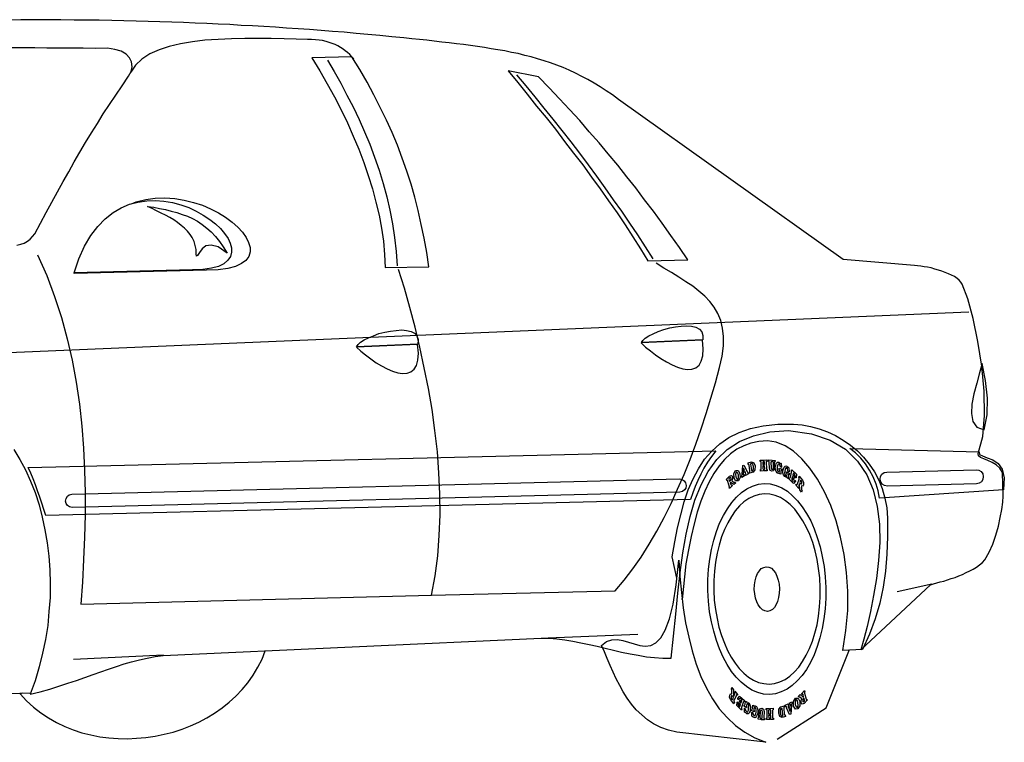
# Model space of a CAD drawing. Extents: x 149 to 250, y -977 to -912.
# Tile 110 of 156: x 243.908 to 245.161, y -963.539 to -962.62. Entities that reach past the tile are written whole.
import ezdxf

# ---------------------------------------------------------------- set-up
doc = ezdxf.new("R2010")
doc.units = 0
doc.header["$MEASUREMENT"] = 0
doc.layers.get('0').update_dxf_attribs({"linetype": 'CONTINUOUS'})
doc.layers.add('7', color=7, linetype='CONTINUOUS')

msp = doc.modelspace()

# ---------------------------------------------------------------- linework, layer by layer
msp.add_lwpolyline([(244.87192, -963.53565), (244.93406, -963.49551), (244.96376, -963.42112)])
at = {"layer": '7', "linetype": 'Continuous'}
for points in [[(243.90053, -963.16678), (243.90831, -963.1794), (243.91541, -963.19275), (243.92182, -963.20718), (243.92752, -963.22162), (243.93253, -963.23715), (243.9365, -963.2527), (243.9401, -963.26898), (243.94301, -963.28565), (243.94487, -963.30267), (243.94637, -963.32005), (243.94681, -963.33748), (243.94653, -963.35492), (243.94521, -963.37275), (243.94353, -963.39058), (243.94077, -963.40845), (243.93694, -963.42598), (243.93276, -963.44352), (243.9275, -963.46109), (243.92117, -963.47834), (243.93391, -963.47517), (243.94627, -963.47165), (243.95793, -963.46815), (243.96922, -963.46431), (243.98017, -963.46083), (243.99074, -963.45701), (244.00132, -963.45318), (244.0112, -963.44974), (244.02107, -963.44629), (244.03095, -963.44283), (244.04083, -963.43974), (244.05037, -963.437), (244.06027, -963.43426), (244.07018, -963.43223), (244.0801, -963.43021), (244.09039, -963.42888), (244.57165, -963.40679), (244.58161, -963.4069), (244.59161, -963.40772), (244.60159, -963.40889), (244.61196, -963.41076), (244.62198, -963.41265), (244.63236, -963.41487), (244.64272, -963.4171), (244.65311, -963.4197), (244.66349, -963.42228), (244.67387, -963.42451), (244.6846, -963.42673), (244.69497, -963.4286), (244.70534, -963.43048), (244.71569, -963.43164), (244.72638, -963.43243), (244.7367, -963.43253), (244.73991, -963.40433), (244.74277, -963.3765), (244.7453, -963.34976), (244.74854, -963.32334), (244.75184, -963.29835), (244.75585, -963.27442), (244.76099, -963.25187), (244.76721, -963.23108), (244.77492, -963.21166), (244.7841, -963.19471), (244.7951, -963.17949), (244.80831, -963.16671), (244.82371, -963.15671), (244.84166, -963.14913), (244.86254, -963.14433), (244.88634, -963.14267), (244.91525, -963.14658), (244.93931, -963.15486), (244.95882, -963.16647), (244.97414, -963.18138), (244.98596, -963.19888), (244.99393, -963.21824), (244.99909, -963.23947), (245.00179, -963.26182), (245.00237, -963.28492), (245.00081, -963.30809), (244.9982, -963.33093), (244.99447, -963.35273), (244.99035, -963.37313), (244.98621, -963.39208), (244.98199, -963.40821), (244.97841, -963.42181), (245.06671, -963.33881), (245.0706, -963.33765), (245.07484, -963.33648), (245.07908, -963.33531), (245.08368, -963.33413), (245.08862, -963.33257), (245.0932, -963.33103), (245.09815, -963.32949), (245.10308, -963.32759), (245.10766, -963.32568), (245.11223, -963.32344), (245.11679, -963.32119), (245.12137, -963.31893), (245.12558, -963.31634), (245.12941, -963.3134), (245.13289, -963.31047), (245.13602, -963.30718), (245.14147, -963.29744), (245.14618, -963.287), (245.15017, -963.27586), (245.15344, -963.26441), (245.15565, -963.25331), (245.15754, -963.24296), (245.15872, -963.23367), (245.15924, -963.22618), (245.15848, -963.19595), (245.15513, -963.19035), (245.15041, -963.1862), (245.14534, -963.18312), (245.13995, -963.18076), (245.13491, -963.17876), (245.13061, -963.17709), (245.12806, -963.17466), (245.12762, -963.17183), (245.1335, -963.15032), (245.13566, -963.12323), (245.13524, -963.09264), (245.1323, -963.06068), (245.12724, -963.02913), (245.12117, -963.00011), (245.11449, -962.97502), (245.10725, -962.95634), (245.10541, -962.95389), (245.10322, -962.9511), (245.10067, -962.94902), (245.0974, -962.94661), (245.09379, -962.94458), (245.08983, -962.9429), (245.08552, -962.94123), (245.08122, -962.93956), (245.07691, -962.93824), (245.07224, -962.93694), (245.06759, -962.93563), (245.06294, -962.93468), (245.05866, -962.93407), (245.05437, -962.93347), (245.05043, -962.93285), (245.04652, -962.9326), (244.95594, -962.92491), (244.66969, -962.7211), (244.66206, -962.71524), (244.6541, -962.71011), (244.64649, -962.70496), (244.63891, -962.70017), (244.63097, -962.69575), (244.62304, -962.69168), (244.61511, -962.68761), (244.60718, -962.68388), (244.59927, -962.68053), (244.59137, -962.67753), (244.58346, -962.67452), (244.5752, -962.67189), (244.56696, -962.66924), (244.55871, -962.66697), (244.55048, -962.66503), (244.54225, -962.66275), (244.53366, -962.66119), (244.52507, -962.65927), (244.51649, -962.65771), (244.50792, -962.6565), (244.49934, -962.65494), (244.49041, -962.65373), (244.48149, -962.65254), (244.47257, -962.65134), (244.46363, -962.65014), (244.45436, -962.64895), (244.44508, -962.64812), (244.43544, -962.64694), (244.42615, -962.64574), (244.41653, -962.64492), (244.40689, -962.64374), (244.3969, -962.64257), (244.38156, -962.64118), (244.36622, -962.63979), (244.35089, -962.6384), (244.33591, -962.63699), (244.32092, -962.63559), (244.30595, -962.63454), (244.29133, -962.63348), (244.27672, -962.63207), (244.2621, -962.63102), (244.24749, -962.63031), (244.23323, -962.62926), (244.21862, -962.6282), (244.20401, -962.6275), (244.18976, -962.6268), (244.17514, -962.62574), (244.16053, -962.62504), (244.14592, -962.62433), (244.13132, -962.624), (244.11636, -962.6233), (244.1014, -962.62261), (244.08645, -962.62227), (244.07148, -962.62195), (244.05617, -962.62125), (244.04051, -962.62095), (244.02519, -962.62062), (244.00918, -962.62031), (243.99316, -962.62035), (243.97714, -962.62005), (243.9604, -962.61976), (243.94368, -962.61982), (243.92695, -962.61954), (243.90952, -962.61961), (243.89566, -962.62032)], [(244.33317, -962.66944), (244.33061, -962.66666), (244.32805, -962.66387), (244.32513, -962.66145), (244.32223, -962.65905), (244.31933, -962.65698), (244.31607, -962.65493), (244.31283, -962.65287), (244.30921, -962.65118), (244.30562, -962.64986), (244.30168, -962.64853), (244.29773, -962.6472), (244.29343, -962.64624), (244.2888, -962.64565), (244.28416, -962.64505), (244.27917, -962.64482), (244.27418, -962.6446), (244.25958, -962.64425), (244.24428, -962.64392), (244.2279, -962.64362), (244.21117, -962.64333), (244.19443, -962.6434), (244.17737, -962.64383), (244.16031, -962.64461), (244.14362, -962.64574), (244.12764, -962.64758), (244.11241, -962.65009), (244.09826, -962.65365), (244.0852, -962.65789), (244.0736, -962.66316), (244.06344, -962.66983), (244.05544, -962.6775), (244.04927, -962.68655)], [(243.90428, -962.90657), (243.90924, -962.90537), (243.91347, -962.90384), (243.91768, -962.9016), (243.92118, -962.89901), (243.9243, -962.89574), (243.92705, -962.89212), (243.93453, -962.8784), (243.94168, -962.86506), (243.9488, -962.85171), (243.95596, -962.83872), (243.96311, -962.82572), (243.97025, -962.81309), (243.97741, -962.80046), (243.98457, -962.78818), (243.99174, -962.7759), (243.99926, -962.76361), (244.00678, -962.75167), (244.0143, -962.73939), (244.0222, -962.72745), (244.03007, -962.7155), (244.03832, -962.70356), (244.04656, -962.6916), (244.04996, -962.68547), (244.05122, -962.67939), (244.05037, -962.67336), (244.04774, -962.66809), (244.04336, -962.66358), (244.03685, -962.65982), (244.02896, -962.65752), (244.01968, -962.65598), (244.00403, -962.65602), (243.98871, -962.6557), (243.97305, -962.65574), (243.95775, -962.65576), (243.94246, -962.6558), (243.92714, -962.65547), (243.91184, -962.6555), (243.89689, -962.65551)], [(244.27976, -962.66829), (244.28978, -962.68476), (244.29909, -962.70126), (244.30841, -962.71775), (244.31701, -962.73426), (244.3249, -962.75078), (244.33244, -962.76767), (244.33926, -962.78422), (244.34573, -962.80115), (244.3515, -962.81809), (244.3569, -962.83467), (244.36125, -962.85165), (244.36522, -962.86827), (244.36814, -962.88492), (244.37068, -962.90157), (244.37217, -962.91827), (244.37295, -962.93497), (244.42845, -962.93429), (244.42584, -962.91584), (244.42255, -962.89779), (244.41889, -962.88008), (244.41489, -962.8624), (244.41055, -962.84542), (244.40587, -962.82882), (244.40046, -962.81222), (244.39471, -962.79564), (244.3886, -962.77942), (244.38179, -962.76322), (244.37463, -962.7474), (244.36674, -962.73122), (244.35851, -962.71506), (244.34993, -962.69927), (244.34062, -962.68277), (244.33061, -962.66666), (244.27976, -962.66829)], [(244.29941, -962.67101), (244.30795, -962.68538), (244.31651, -962.70046), (244.32436, -962.71557), (244.33222, -962.73066), (244.33974, -962.7465), (244.34653, -962.76233), (244.35335, -962.77818), (244.35944, -962.7944), (244.3652, -962.81098), (244.37026, -962.82793), (244.37496, -962.84489), (244.37895, -962.86222), (244.38223, -962.87958), (244.3848, -962.89696), (244.38702, -962.91469), (244.38819, -962.93281)], [(244.52962, -962.68477), (244.54174, -962.69941), (244.55385, -962.71441), (244.56563, -962.72942), (244.57774, -962.74406), (244.5895, -962.75907), (244.60127, -962.77443), (244.61269, -962.78944), (244.62445, -962.80445), (244.63551, -962.81983), (244.64657, -962.83485), (244.65728, -962.85024), (244.66799, -962.86563), (244.67832, -962.88066), (244.68832, -962.89607), (244.69796, -962.91113), (244.70724, -962.92655), (244.7581, -962.92527), (244.74738, -962.90954), (244.73631, -962.89414), (244.72561, -962.87876), (244.71454, -962.86338), (244.70315, -962.84872), (244.69209, -962.83371), (244.68034, -962.81941), (244.66893, -962.80476), (244.65684, -962.79047), (244.64509, -962.77617), (244.63264, -962.76226), (244.62053, -962.74797), (244.60773, -962.73405), (244.59493, -962.72014), (244.58177, -962.70624), (244.56825, -962.69234), (244.52962, -962.68477)], [(244.54007, -962.68985), (244.55181, -962.70379), (244.56356, -962.71772), (244.57494, -962.73203), (244.58634, -962.74634), (244.59773, -962.76064), (244.60911, -962.77493), (244.62017, -962.78961), (244.63121, -962.80428), (244.6419, -962.81895), (244.65259, -962.83362), (244.66329, -962.84866), (244.67362, -962.86334), (244.68397, -962.87839), (244.69395, -962.89343), (244.70395, -962.90884), (244.71357, -962.9239)], [(244.05028, -962.85378), (244.05592, -962.85151), (244.06829, -962.84834), (244.08035, -962.84662), (244.09279, -962.84631), (244.10527, -962.84706), (244.11706, -962.84925), (244.12888, -962.85215), (244.14036, -962.85578), (244.1508, -962.8605), (244.16089, -962.86559), (244.16993, -962.87104), (244.17827, -962.87725), (244.18554, -962.88346), (244.1914, -962.89008), (244.19619, -962.89672), (244.19919, -962.90305), (244.20113, -962.90941), (244.20128, -962.9151), (244.19964, -962.92084), (244.19586, -962.9259), (244.19027, -962.92997), (244.18253, -962.93372), (244.17264, -962.93646), (244.16059, -962.93819), (244.14565, -962.93857), (243.97708, -962.94281), (243.97741, -962.94173), (243.97741, -962.94173)], [(243.97741, -962.94173), (243.98336, -962.92379), (243.99044, -962.90796), (243.99864, -962.89422), (244.00724, -962.88262), (244.01661, -962.87313), (244.02673, -962.86504), (244.0369, -962.8591), (244.04745, -962.85456), (244.05842, -962.85179), (244.06976, -962.85008), (244.08078, -962.8498), (244.09148, -962.85061), (244.10255, -962.85246), (244.11295, -962.85541), (244.123, -962.85871), (244.13237, -962.8631), (244.14139, -962.8682), (244.14971, -962.8737), (244.15697, -962.87956), (244.16353, -962.88545), (244.16867, -962.89172), (244.17309, -962.89802), (244.17573, -962.904), (244.17731, -962.91001), (244.17746, -962.9157), (244.17616, -962.92106), (244.17272, -962.92579), (244.16785, -962.93018), (244.16082, -962.93355), (244.15199, -962.93592), (244.14099, -962.93761), (244.12784, -962.93794), (243.97741, -962.94173)], [(244.07066, -962.85719), (244.07851, -962.8584), (244.08602, -962.85999), (244.09353, -962.86123), (244.10069, -962.86318), (244.10786, -962.86514), (244.11468, -962.86746), (244.1215, -962.86978), (244.12798, -962.87281), (244.13411, -962.87622), (244.14027, -962.88033), (244.14608, -962.88482), (244.15154, -962.88966), (244.15702, -962.89557), (244.16216, -962.90185), (244.16696, -962.90885), (244.17179, -962.9169), (244.16056, -962.90864), (244.15159, -962.90639), (244.14487, -962.90762), (244.13998, -962.9113), (244.13654, -962.91601), (244.13414, -962.91963), (244.1331, -962.92073), (244.13267, -962.91789), (244.13253, -962.91221), (244.13133, -962.9069), (244.12978, -962.90195), (244.12752, -962.89703), (244.12492, -962.89282), (244.12161, -962.88863), (244.11761, -962.88482), (244.1136, -962.88137), (244.10889, -962.87793), (244.10418, -962.87448), (244.09877, -962.87142), (244.09334, -962.86835), (244.08794, -962.86564), (244.08219, -962.86295), (244.07641, -962.85988), (244.07066, -962.85719)], [(243.93057, -962.91907), (243.94226, -962.9451), (243.9522, -962.9719), (243.96105, -962.99872), (243.9685, -963.02594), (243.97489, -963.05318), (243.97984, -963.08081), (243.98411, -963.10881), (243.98695, -963.13685), (243.98908, -963.16492), (243.99052, -963.19335), (243.99122, -963.22144), (243.99123, -963.24991), (243.99051, -963.2784), (243.9891, -963.30688), (243.98768, -963.33538), (243.98554, -963.36356), (244.43185, -963.35232), (244.43658, -963.32764), (244.43984, -963.30194), (244.44168, -963.27628), (244.4428, -963.24992), (244.44248, -963.22324), (244.44146, -963.19657), (244.43935, -963.16958), (244.43618, -963.14262), (244.43265, -963.11567), (244.42808, -963.08909), (244.42277, -963.06253), (244.41714, -963.03634), (244.41115, -963.01088), (244.40447, -962.98577), (244.39745, -962.9614), (244.39009, -962.93775)], [(244.43184, -963.35196), (244.66551, -963.34644), (244.6769, -963.33297), (244.68793, -963.31881), (244.69858, -963.3036), (244.70885, -963.28734), (244.71875, -963.27073), (244.72792, -963.25341), (244.73672, -963.23541), (244.74515, -963.21705), (244.75322, -963.19833), (244.76094, -963.17928), (244.76828, -963.15988), (244.7749, -963.14049), (244.78152, -963.12076), (244.78743, -963.1014), (244.79335, -963.08167), (244.79855, -963.06232), (244.80175, -963.04801), (244.80355, -963.03479), (244.80361, -963.02305), (244.80228, -963.01242), (244.7999, -963.0025), (244.79647, -962.9937), (244.79165, -962.98564), (244.78611, -962.9783), (244.77955, -962.9717), (244.77227, -962.96512), (244.76428, -962.95892), (244.75559, -962.95309), (244.74655, -962.94727), (244.73715, -962.94146), (244.72739, -962.93565), (244.71763, -962.9295)], [(243.40295, -963.06403), (245.11561, -962.99135)], [(244.3367, -963.03588), (244.33841, -963.03299), (244.34154, -963.03007), (244.34609, -963.0271), (244.35172, -963.02446), (244.35806, -963.02182), (244.3651, -963.01915), (244.37253, -963.01719), (244.37996, -963.01592), (244.38707, -963.01504), (244.39417, -963.0145), (244.40023, -963.01506), (244.40595, -963.01635), (244.41028, -963.01873), (244.41323, -963.02221), (244.41476, -963.0268), (244.41455, -963.0325), (244.3367, -963.03588)], [(244.69919, -963.03067), (244.70089, -963.02777), (244.70401, -963.02485), (244.70857, -963.02189), (244.71419, -963.01926), (244.72054, -963.0166), (244.72759, -963.01393), (244.73502, -963.01197), (244.74245, -963.01072), (244.74954, -963.00982), (244.75666, -963.00929), (244.76272, -963.00986), (244.76844, -963.01113), (244.77277, -963.01351), (244.7757, -963.01699), (244.77724, -963.02159), (244.77704, -963.02728), (244.69919, -963.03067)], [(244.69883, -963.03103), (244.7043, -963.03623), (244.71047, -963.04106), (244.71702, -963.04623), (244.7239, -963.05104), (244.73075, -963.05514), (244.73798, -963.05886), (244.7448, -963.0619), (244.75162, -963.06386), (244.75769, -963.06478), (244.76338, -963.06427), (244.76831, -963.06274), (244.7725, -963.05942), (244.77523, -963.05437), (244.77718, -963.04756), (244.77767, -963.03865), (244.77668, -963.02764), (244.69883, -963.03103)], [(244.33636, -963.03625), (244.34183, -963.04145), (244.348, -963.04626), (244.35453, -963.05145), (244.36142, -963.05625), (244.36828, -963.06035), (244.37549, -963.06409), (244.38233, -963.06712), (244.38913, -963.06908), (244.3952, -963.06999), (244.40089, -963.0695), (244.40584, -963.06794), (244.41003, -963.06463), (244.41274, -963.05959), (244.4147, -963.05278), (244.41519, -963.04387), (244.4142, -963.03286), (244.33636, -963.03625)], [(245.13256, -963.05712), (245.1293, -963.06894), (245.12573, -963.08219), (245.12215, -963.09581), (245.11964, -963.10904), (245.11887, -963.12081), (245.12091, -963.13108), (245.12571, -963.13807), (245.13506, -963.14174), (245.13884, -963.12243), (245.13938, -963.10143), (245.13704, -963.07906), (245.13256, -963.05712)], [(244.7441, -963.33058), (244.73808, -963.30332), (244.74151, -963.28439), (244.74498, -963.26651), (244.74918, -963.24967), (244.75339, -963.23321), (244.75871, -963.21812), (244.76475, -963.20409), (244.77154, -963.19112), (244.77943, -963.17917), (244.78843, -963.16862), (244.79887, -963.15946), (244.8104, -963.15135), (244.82342, -963.14497), (244.83787, -963.13998), (244.85415, -963.13637), (244.87261, -963.13447), (244.89253, -963.13433), (244.90359, -963.13547), (244.91432, -963.13734), (244.92507, -963.14028), (244.93584, -963.14427), (244.94593, -963.149), (244.95568, -963.1548), (244.96508, -963.16098), (244.97382, -963.16859), (244.98149, -963.17657), (244.98883, -963.18528), (244.99548, -963.19508), (245.00108, -963.20561), (245.00527, -963.21654), (245.00878, -963.22856), (245.01122, -963.24094), (245.01227, -963.25408), (245.01215, -963.27757), (245.0113, -963.3), (245.00969, -963.3214), (245.00666, -963.3421), (245.00255, -963.3625), (244.99663, -963.38221), (244.9893, -963.40197), (244.98018, -963.42142), (244.95529, -963.42239), (244.95929, -963.39703), (244.9615, -963.37171), (244.96159, -963.34716), (244.95993, -963.32336), (244.95685, -963.30031), (244.95238, -963.27836), (244.94688, -963.25751), (244.93998, -963.23812), (244.93207, -963.22052), (244.92312, -963.20437), (244.91352, -963.19038), (244.90326, -963.17854), (244.89269, -963.16885), (244.88184, -963.162), (244.8707, -963.15731), (244.85927, -963.15581), (244.8486, -963.15643), (244.83833, -963.15847), (244.82918, -963.16191), (244.82038, -963.1664), (244.81235, -963.17229), (244.80471, -963.1796), (244.7978, -963.1876), (244.79128, -963.19737), (244.78514, -963.20785), (244.77974, -963.21973), (244.77473, -963.23267), (244.7701, -963.24667), (244.7662, -963.26134), (244.76233, -963.27746), (244.75885, -963.29426), (244.75574, -963.31213), (244.75083, -963.35745), (244.7508, -963.35637)], [(243.91854, -963.18981), (244.79376, -963.16849), (244.78824, -963.17574), (244.78309, -963.183), (244.77866, -963.19057), (244.77458, -963.19815), (244.77085, -963.20608), (244.7675, -963.21399), (244.76449, -963.22189), (244.7615, -963.23015), (243.94107, -963.25081), (243.93873, -963.24304), (243.93605, -963.23493), (243.93336, -963.22717), (243.93067, -963.21941), (243.92798, -963.21165), (243.92495, -963.20424), (243.92191, -963.19686), (243.91854, -963.18981)], [(245.15975, -963.21799), (245.00202, -963.22873), (245.00036, -963.21951), (244.99765, -963.21069), (244.99386, -963.20152), (244.98938, -963.1931), (244.9842, -963.18505), (244.97832, -963.17772), (244.97138, -963.17078), (244.96412, -963.16526), (245.12865, -963.16966), (245.12943, -963.17285), (245.13304, -963.17488), (245.13915, -963.17722), (245.14598, -963.17991), (245.15285, -963.18436), (245.15802, -963.1917), (245.16079, -963.20266), (245.15975, -963.21799)], [(244.85027, -963.18023), (244.85419, -963.18013), (244.85423, -963.18191), (244.85389, -963.18228), (244.85389, -963.18228), (244.85354, -963.18264), (244.85354, -963.183), (244.85362, -963.18584), (244.85576, -963.18579), (244.85569, -963.18295), (244.85568, -963.18258), (244.8553, -963.18224), (244.85529, -963.18188), (244.85494, -963.18189), (244.8549, -963.18011), (244.8588, -963.18001), (244.85885, -963.18179), (244.85851, -963.18216), (244.85814, -963.18217), (244.8578, -963.18253), (244.85782, -963.18324), (244.85801, -963.19072), (244.85803, -963.19143), (244.85839, -963.19177), (244.85876, -963.19211), (244.85911, -963.1921), (244.85915, -963.19388), (244.85525, -963.19398), (244.8552, -963.1922), (244.85555, -963.19219), (244.85555, -963.19184), (244.8559, -963.19148), (244.85589, -963.19112), (244.8558, -963.18757), (244.85366, -963.18762), (244.85374, -963.19083), (244.85376, -963.19154), (244.85377, -963.19189), (244.85413, -963.19188), (244.85449, -963.19222), (244.85454, -963.194), (244.85062, -963.1941), (244.85057, -963.19232), (244.85093, -963.19196), (244.85128, -963.19195), (244.85162, -963.19123), (244.8516, -963.19051), (244.85142, -963.18306), (244.8514, -963.18234), (244.85103, -963.18235), (244.85068, -963.182), (244.85031, -963.182), (244.85027, -963.18023)], [(244.86095, -963.17996), (244.86522, -963.18021), (244.8649, -963.182), (244.86456, -963.18236), (244.8642, -963.18237), (244.86386, -963.18274), (244.86387, -963.18309), (244.86403, -963.18949), (244.86443, -963.19162), (244.86553, -963.19231), (244.86657, -963.19157), (244.86689, -963.19013), (244.86709, -963.18372), (244.86708, -963.18337), (244.8667, -963.18267), (244.86634, -963.18232), (244.86599, -963.18232), (244.86595, -963.18055), (244.86915, -963.18083), (244.86884, -963.18262), (244.86848, -963.18263), (244.86849, -963.18298), (244.86815, -963.18335), (244.86816, -963.18405), (244.86797, -963.19047), (244.86698, -963.19368), (244.86487, -963.19445), (244.8627, -963.19344), (244.86192, -963.19026), (244.86174, -963.18315), (244.86172, -963.18243), (244.86135, -963.18209), (244.86134, -963.18173), (244.86099, -963.18174), (244.86095, -963.17996)], [(244.81894, -963.19348), (244.82214, -963.1934), (244.82437, -963.19725), (244.82486, -963.20222), (244.82247, -963.20656), (244.81892, -963.20664), (244.81704, -963.20277), (244.81654, -963.19745), (244.81894, -963.19348)], [(244.8266, -963.20075), (244.82694, -963.20039), (244.82692, -963.19968), (244.82725, -963.19896), (244.82724, -963.19826), (244.82804, -963.1872), (244.82943, -963.18645), (244.83356, -963.19453), (244.83393, -963.1956), (244.83431, -963.19629), (244.83466, -963.19628), (244.83501, -963.19627), (244.83541, -963.19769), (244.83155, -963.19993), (244.83115, -963.19816), (244.8315, -963.19779), (244.83185, -963.19743), (244.83184, -963.19706), (244.83146, -963.19636), (244.83107, -963.19495), (244.82861, -963.19608), (244.82865, -963.19786), (244.82867, -963.19857), (244.82903, -963.19891), (244.82939, -963.1989), (244.82974, -963.19889), (244.83014, -963.20031), (244.82698, -963.20217), (244.8266, -963.20075)], [(244.82856, -963.1943), (244.83032, -963.19319), (244.82882, -963.19037), (244.82856, -963.1943)], [(244.83475, -963.1856), (244.8347, -963.18383), (244.83893, -963.18229), (244.84217, -963.18364), (244.8437, -963.18752), (244.84346, -963.1925), (244.84104, -963.19542), (244.83646, -963.19695), (244.83642, -963.19553), (244.83676, -963.19516), (244.83712, -963.1948), (244.83711, -963.19444), (244.83708, -963.19337), (244.83621, -963.187), (244.83583, -963.18594), (244.83546, -963.18559), (244.83511, -963.18559), (244.83475, -963.1856)], [(244.8392, -963.19297), (244.83958, -963.19367), (244.84031, -963.19401), (244.84099, -963.19327), (244.84167, -963.19184), (244.84162, -963.19005), (244.84158, -963.18827), (244.84119, -963.18687), (244.84079, -963.18545), (244.8397, -963.18441), (244.83899, -963.18443), (244.83793, -963.18481), (244.83795, -963.18552), (244.8392, -963.19297)], [(244.876, -963.18456), (244.87635, -963.18421), (244.87672, -963.18455), (244.87718, -963.18916), (244.87648, -963.18954), (244.87573, -963.18741), (244.87498, -963.18602), (244.87425, -963.18532), (244.87318, -963.18535), (244.87249, -963.18608), (244.87216, -963.1875), (244.87186, -963.18965), (244.87192, -963.19215), (244.87232, -963.19391), (244.87305, -963.19461), (244.87414, -963.19493), (244.87482, -963.1942), (244.8748, -963.19349), (244.87478, -963.19279), (244.87442, -963.19208), (244.87406, -963.19173), (244.87437, -963.19031), (244.87796, -963.19163), (244.87766, -963.19342), (244.87729, -963.19343), (244.87694, -963.19343), (244.87658, -963.19344), (244.8766, -963.19416), (244.87635, -963.19808), (244.87491, -963.19776), (244.87488, -963.19669), (244.87311, -963.1971), (244.87168, -963.19642), (244.87056, -963.19467), (244.8698, -963.1922), (244.86936, -963.18935), (244.87001, -963.18686), (244.87066, -963.18435), (244.87204, -963.18289), (244.87312, -963.18286), (244.87418, -963.18283), (244.87491, -963.18353), (244.876, -963.18456)], [(244.88575, -963.19002), (244.88609, -963.18965), (244.88681, -963.18999), (244.88694, -963.19496), (244.88587, -963.19499), (244.88547, -963.19287), (244.88471, -963.19111), (244.88397, -963.19006), (244.88291, -963.19009), (244.88256, -963.19081), (244.8819, -963.19224), (244.88159, -963.1944), (244.88129, -963.19653), (244.8817, -963.19866), (244.88244, -963.19971), (244.88351, -963.20003), (244.8842, -963.1993), (244.88454, -963.19859), (244.88452, -963.19788), (244.88415, -963.19717), (244.88379, -963.19683), (244.88375, -963.19504), (244.88736, -963.19744), (244.88704, -963.19888), (244.88669, -963.19889), (244.88632, -963.1989), (244.88597, -963.19891), (244.88598, -963.19926), (244.88538, -963.20354), (244.88428, -963.20251), (244.88426, -963.20144), (244.88284, -963.20183), (244.88141, -963.20115), (244.87993, -963.19906), (244.87915, -963.19659), (244.87908, -963.19374), (244.87973, -963.19123), (244.88074, -963.18907), (244.88214, -963.18797), (244.88285, -963.1876), (244.88392, -963.18792), (244.88501, -963.18896), (244.88575, -963.19002)], [(244.89043, -963.19239), (244.89628, -963.1983), (244.89604, -963.20256), (244.89497, -963.20295), (244.89455, -963.20012), (244.89378, -963.198), (244.89304, -963.19695), (244.89233, -963.19732), (244.89169, -963.19948), (244.89205, -963.20018), (244.8924, -963.20017), (244.89312, -963.20015), (244.89346, -963.19907), (244.89382, -963.19977), (244.89253, -963.20514), (244.89181, -963.20446), (244.89178, -963.20303), (244.89176, -963.20232), (244.89138, -963.20161), (244.89102, -963.20127), (244.89037, -963.20378), (244.89041, -963.20556), (244.8915, -963.2066), (244.89329, -963.2069), (244.89469, -963.2058), (244.89508, -963.20722), (244.89266, -963.21012), (244.88682, -963.20422), (244.88749, -963.20243), (244.88785, -963.20277), (244.88822, -963.20312), (244.88821, -963.20276), (244.88854, -963.20168), (244.89017, -963.19596), (244.89015, -963.19524), (244.89014, -963.19488), (244.89013, -963.19418), (244.88977, -963.19383), (244.89043, -963.19239)], [(245.0115, -963.19539), (245.12495, -963.19254), (245.12852, -963.19315), (245.13141, -963.19485), (245.13326, -963.19766), (245.13406, -963.2012), (245.13406, -963.2012), (245.13344, -963.20477), (245.13173, -963.20766), (245.12894, -963.20951), (245.1254, -963.21031), (245.01195, -963.21317), (245.00838, -963.21254), (245.00548, -963.21084), (245.00363, -963.20804), (245.00284, -963.20451), (245.00284, -963.20451), (245.00345, -963.20093), (245.00516, -963.19803), (245.00797, -963.19618), (245.0115, -963.19539)], [(243.97419, -963.22365), (244.74769, -963.20417), (244.75089, -963.2048), (244.75343, -963.20652), (244.75528, -963.20931), (244.75607, -963.2125), (244.75607, -963.2125), (244.75544, -963.21572), (244.75373, -963.21824), (244.75128, -963.22008), (244.74811, -963.22088), (243.97461, -963.24036), (243.97139, -963.23972), (243.96885, -963.23801), (243.96701, -963.23558), (243.96622, -963.23239), (243.96622, -963.23239), (243.96685, -963.22917), (243.96856, -963.22628), (243.97101, -963.22444), (243.97419, -963.22365)], [(244.80711, -963.20445), (244.81128, -963.20044), (244.81376, -963.19966), (244.81486, -963.20105), (244.81493, -963.2039), (244.81428, -963.20641), (244.81681, -963.20813), (244.81718, -963.20812), (244.81753, -963.20811), (244.81788, -963.2081), (244.81824, -963.20809), (244.81863, -963.2095), (244.81654, -963.21133), (244.81255, -963.20858), (244.81185, -963.20895), (244.81262, -963.21107), (244.81299, -963.21142), (244.81335, -963.21177), (244.81371, -963.21211), (244.81406, -963.21175), (244.81445, -963.21316), (244.81097, -963.21645), (244.8106, -963.2154), (244.81093, -963.21467), (244.81092, -963.21432), (244.8109, -963.21361), (244.81088, -963.2129), (244.80859, -963.20619), (244.80821, -963.20585), (244.80821, -963.20585), (244.80786, -963.20586), (244.80751, -963.20622), (244.80711, -963.20445)], [(244.8111, -963.20719), (244.81215, -963.20647), (244.81284, -963.20537), (244.81316, -963.2043), (244.81313, -963.20323), (244.8124, -963.20254), (244.81134, -963.20256), (244.81064, -963.2033), (244.81032, -963.20437), (244.8111, -963.20719)], [(244.8197, -963.19559), (244.8187, -963.19811), (244.81913, -963.2013), (244.82027, -963.20412), (244.82171, -963.2048), (244.82272, -963.20263), (244.82263, -963.19907), (244.8215, -963.19626), (244.8197, -963.19559)], [(244.8999, -963.20068), (244.90394, -963.20557), (244.90543, -963.20874), (244.90516, -963.21159), (244.90414, -963.21339), (244.9027, -963.21308), (244.90281, -963.21735), (244.90282, -963.2177), (244.90319, -963.2184), (244.90319, -963.21875), (244.90358, -963.21946), (244.9029, -963.2209), (244.90069, -963.21811), (244.90016, -963.211), (244.89979, -963.21029), (244.89913, -963.21245), (244.89915, -963.21317), (244.89916, -963.21388), (244.89917, -963.21423), (244.89954, -963.21494), (244.89923, -963.21636), (244.89556, -963.21219), (244.89624, -963.21075), (244.8966, -963.21109), (244.89695, -963.21108), (244.89731, -963.21107), (244.89765, -963.21035), (244.89964, -963.20426), (244.89963, -963.2039), (244.89961, -963.20318), (244.8996, -963.20283), (244.89922, -963.20213), (244.8999, -963.20068)], [(244.90045, -963.20886), (244.90119, -963.20991), (244.90192, -963.21024), (244.90263, -963.21022), (244.90296, -963.20951), (244.90329, -963.20808), (244.90289, -963.20666), (244.90181, -963.20599), (244.90146, -963.20599), (244.90045, -963.20886)], [(244.85529, -963.21), (244.86278, -963.21053), (244.87031, -963.21246), (244.87785, -963.21548), (244.88472, -963.21993), (244.89126, -963.22547), (244.89784, -963.23206), (244.90372, -963.23974), (244.90927, -963.24813), (244.91449, -963.25761), (244.91902, -963.26782), (244.92285, -963.27876), (244.92636, -963.2904), (244.92916, -963.30278), (244.93161, -963.31553), (244.933, -963.32866), (244.93372, -963.34252), (244.93369, -963.35604), (244.93297, -963.36959), (244.93117, -963.38244), (244.92898, -963.3946), (244.92607, -963.40641), (244.92279, -963.41753), (244.91878, -963.42795), (244.91404, -963.43768), (244.90893, -963.4467), (244.90344, -963.45431), (244.8972, -963.46123), (244.89095, -963.46708), (244.8843, -963.47187), (244.87693, -963.47526), (244.86951, -963.47759), (244.86205, -963.47848), (244.85457, -963.47797), (244.84704, -963.47601), (244.8395, -963.47299), (244.83263, -963.46855), (244.82608, -963.46303), (244.81951, -963.45643), (244.81362, -963.4491), (244.80807, -963.44034), (244.80286, -963.43087), (244.79833, -963.42066), (244.7945, -963.40972), (244.791, -963.39807), (244.7882, -963.38605), (244.78575, -963.37329), (244.78433, -963.3598), (244.78364, -963.3463), (244.78364, -963.33242), (244.78439, -963.31924), (244.7862, -963.30638), (244.78837, -963.29388), (244.79128, -963.28207), (244.79456, -963.27095), (244.79857, -963.26053), (244.8033, -963.2508), (244.80841, -963.24214), (244.81391, -963.23418), (244.82014, -963.22726), (244.8264, -963.2214), (244.83305, -963.21661), (244.84043, -963.21322), (244.84785, -963.2109), (244.85529, -963.21)], [(244.85562, -963.22316), (244.84889, -963.22404), (244.84218, -963.22599), (244.83584, -963.22899), (244.82955, -963.23342), (244.82398, -963.23855), (244.81845, -963.24473), (244.81365, -963.25197), (244.80886, -963.25992), (244.80482, -963.26856), (244.80114, -963.27791), (244.79784, -963.28829), (244.79526, -963.29868), (244.7934, -963.31011), (244.79191, -963.32155), (244.79115, -963.33365), (244.7911, -963.34612), (244.79178, -963.35855), (244.79314, -963.37026), (244.79521, -963.38195), (244.79763, -963.39292), (244.80074, -963.40351), (244.80455, -963.41339), (244.8087, -963.42253), (244.81317, -963.43096), (244.81835, -963.43866), (244.82351, -963.44564), (244.82934, -963.45154), (244.83516, -963.45638), (244.84167, -963.46049), (244.84815, -963.46317), (244.85495, -963.46478), (244.86172, -963.46532), (244.86846, -963.46444), (244.87518, -963.46249), (244.88186, -963.45948), (244.8878, -963.45506), (244.89372, -963.44992), (244.89925, -963.44373), (244.90406, -963.4365), (244.90884, -963.42855), (244.9129, -963.4199), (244.91657, -963.41057), (244.91987, -963.40051), (244.92246, -963.38978), (244.92431, -963.3787), (244.92579, -963.36692), (244.92656, -963.35515), (244.92661, -963.3427), (244.92593, -963.33026), (244.92456, -963.3182), (244.9225, -963.30686), (244.92008, -963.29553), (244.91697, -963.28529), (244.91316, -963.27509), (244.90902, -963.26594), (244.90453, -963.25751), (244.89935, -963.24981), (244.89419, -963.24283), (244.88836, -963.23692), (244.88219, -963.23209), (244.87603, -963.22798), (244.8692, -963.22531), (244.8624, -963.2237), (244.85562, -963.22316)], [(244.85754, -963.53945), (244.74406, -963.52664), (244.73332, -963.52407), (244.72362, -963.52041), (244.7146, -963.516), (244.70665, -963.51086), (244.69937, -963.50464), (244.69244, -963.49806), (244.68658, -963.49109), (244.68105, -963.4834), (244.67587, -963.47534), (244.67139, -963.46727), (244.66691, -963.45884), (244.66313, -963.45004), (244.65936, -963.4416), (244.65558, -963.4328), (244.65216, -963.42434), (244.6484, -963.41626), (244.65467, -963.41111), (244.66138, -963.4088), (244.66849, -963.40862), (244.67528, -963.40988), (244.68244, -963.41183), (244.68998, -963.41413), (244.69714, -963.41609), (244.70393, -963.41699), (244.71102, -963.4161), (244.71735, -963.41273), (244.7236, -963.40652), (244.7294, -963.39677), (244.73472, -963.38241), (244.73923, -963.36343), (244.74325, -963.33878), (244.74672, -963.30773), (244.74796, -963.32834), (244.74989, -963.34857), (244.75216, -963.36809), (244.75514, -963.38723), (244.75916, -963.40563), (244.7635, -963.42297), (244.76857, -963.43991), (244.77465, -963.45578), (244.78179, -963.47054), (244.78961, -963.48422), (244.79811, -963.49682), (244.80799, -963.50796), (244.81857, -963.51801), (244.83053, -963.52661), (244.84351, -963.53376), (244.85754, -963.53945)], [(244.85796, -963.31596), (244.86118, -963.31659), (244.86442, -963.31793), (244.86698, -963.32072), (244.86956, -963.32385), (244.87144, -963.32807), (244.87298, -963.33302), (244.87418, -963.33832), (244.87468, -963.34401), (244.87446, -963.3497), (244.87353, -963.35507), (244.87225, -963.36008), (244.87057, -963.36404), (244.86817, -963.36766), (244.86575, -963.37056), (244.86258, -963.37207), (244.85939, -963.37287), (244.85618, -963.37223), (244.85294, -963.37089), (244.85038, -963.36811), (244.8478, -963.36462), (244.84592, -963.36074), (244.84438, -963.35581), (244.84317, -963.35049), (244.84268, -963.34482), (244.84288, -963.33911), (244.84383, -963.33375), (244.84511, -963.32873), (244.84678, -963.32442), (244.8492, -963.32117), (244.85161, -963.31825), (244.85478, -963.31675), (244.85796, -963.31596)], [(245.06847, -963.33807), (245.02459, -963.34806)], [(244.58019, -963.40658), (244.69466, -963.40192)], [(243.91189, -963.47679), (243.90836, -963.47794), (243.91676, -963.48663), (243.9255, -963.4946), (243.93494, -963.50183), (243.94471, -963.50834), (243.95482, -963.51414), (243.96527, -963.51921), (243.97605, -963.52358), (243.98717, -963.5272), (243.99863, -963.53012), (244.01007, -963.53233), (244.0215, -963.53382), (244.03327, -963.53458), (244.04501, -963.535), (244.05674, -963.53434), (244.06846, -963.53335), (244.08016, -963.53162), (244.09185, -963.52919), (244.10317, -963.52642), (244.11446, -963.52258), (244.12537, -963.51839), (244.13594, -963.51385), (244.14612, -963.50826), (244.15593, -963.50231), (244.16537, -963.49567), (244.17444, -963.48833), (244.18314, -963.48063), (244.19112, -963.47225), (244.19837, -963.46353), (244.20489, -963.45411), (244.21104, -963.44399), (244.21648, -963.43354), (244.22048, -963.42311), (244.22048, -963.42276)], [(244.09109, -963.4285), (243.97628, -963.43389)], [(243.89447, -963.47723), (243.92184, -963.47654), (243.92184, -963.47654)], [(244.81681, -963.4903), (244.81276, -963.48542), (244.81127, -963.48225), (244.81154, -963.4794), (244.81256, -963.47759), (244.814, -963.47791), (244.81423, -963.47328), (244.81422, -963.47257), (244.81386, -963.47223), (244.81384, -963.47151), (244.81348, -963.47117), (244.81414, -963.46973), (244.81636, -963.47251), (244.8162, -963.48), (244.81656, -963.4807), (244.81792, -963.47781), (244.8179, -963.47711), (244.81789, -963.47675), (244.81787, -963.47603), (244.8175, -963.47569), (244.81783, -963.47426), (244.82113, -963.47844), (244.82081, -963.47988), (244.82044, -963.47953), (244.82009, -963.47953), (244.81974, -963.47954), (244.8194, -963.48027), (244.81672, -963.48675), (244.81672, -963.4871), (244.81708, -963.48744), (244.8171, -963.48815), (244.81747, -963.48851), (244.81681, -963.4903)], [(244.81625, -963.48212), (244.81514, -963.48109), (244.81441, -963.48039), (244.81371, -963.48041), (244.81337, -963.48113), (244.81341, -963.48291), (244.81381, -963.48433), (244.81489, -963.48501), (244.81524, -963.48501), (244.81625, -963.48212)], [(244.82627, -963.49861), (244.82042, -963.4927), (244.82067, -963.48843), (244.82137, -963.48804), (244.82181, -963.49089), (244.82292, -963.49299), (244.82366, -963.49404), (244.82437, -963.49367), (244.82501, -963.49151), (244.82465, -963.49082), (244.82429, -963.49046), (244.82358, -963.49085), (244.82325, -963.49192), (244.82251, -963.49122), (244.82451, -963.48547), (244.82524, -963.48617), (244.82492, -963.4876), (244.82494, -963.48867), (244.82532, -963.48937), (244.82568, -963.48971), (244.82667, -963.4865), (244.82663, -963.48507), (244.82554, -963.48403), (244.82376, -963.48408), (244.82201, -963.48519), (244.82163, -963.48377), (244.82404, -963.48051), (244.83022, -963.48641), (244.82956, -963.48784), (244.82918, -963.4875), (244.82918, -963.4875), (244.82884, -963.48786), (244.82851, -963.48893), (244.82653, -963.49503), (244.8262, -963.49575), (244.82621, -963.49612), (244.82658, -963.49681), (244.82693, -963.49716), (244.82627, -963.49861)], [(244.90992, -963.48581), (244.90612, -963.49018), (244.90365, -963.49096), (244.90218, -963.48922), (244.90211, -963.48638), (244.90313, -963.48421), (244.90058, -963.48214), (244.90058, -963.48214), (244.90022, -963.48215), (244.89987, -963.48216), (244.89951, -963.48217), (244.89912, -963.48075), (244.90119, -963.47857), (244.90485, -963.48203), (244.90519, -963.48166), (244.90477, -963.47883), (244.90476, -963.47848), (244.90439, -963.47813), (244.90368, -963.47814), (244.90334, -963.47852), (244.90295, -963.4771), (244.90642, -963.47345), (244.9068, -963.47487), (244.90646, -963.47523), (244.90648, -963.47594), (244.90649, -963.47629), (244.9065, -963.47701), (244.90847, -963.48444), (244.90883, -963.48478), (244.90919, -963.48477), (244.90919, -963.48477), (244.90953, -963.48441), (244.90992, -963.48581)], [(244.83095, -963.50097), (244.8306, -963.50134), (244.83024, -963.50099), (244.83011, -963.49602), (244.83083, -963.496), (244.83123, -963.49812), (244.83198, -963.49953), (244.83307, -963.50056), (244.83416, -963.50089), (244.83449, -963.50018), (244.83517, -963.49873), (244.83546, -963.49658), (244.83576, -963.49373), (244.8357, -963.4916), (244.83497, -963.49091), (244.8339, -963.49059), (244.8332, -963.4913), (244.83286, -963.49239), (244.83288, -963.49309), (244.8329, -963.4938), (244.83327, -963.49416), (244.83295, -963.49558), (244.8297, -963.49353), (244.82966, -963.49211), (244.83001, -963.4921), (244.83036, -963.49209), (244.83072, -963.49173), (244.83105, -963.49101), (244.83167, -963.48707), (244.83311, -963.48775), (244.83315, -963.48918), (244.83455, -963.48878), (244.836, -963.48945), (244.83712, -963.49157), (244.83789, -963.49404), (244.83761, -963.49689), (244.83732, -963.49974), (244.83631, -963.50191), (244.83491, -963.50301), (244.83386, -963.50339), (244.83313, -963.50305), (244.83204, -963.50202), (244.83095, -963.50097)], [(244.84069, -963.50607), (244.84035, -963.50643), (244.83962, -963.5061), (244.83951, -963.50147), (244.84021, -963.5011), (244.84097, -963.50321), (244.84172, -963.50462), (244.84245, -963.50531), (244.84351, -963.50529), (244.84421, -963.50455), (244.84452, -963.50312), (244.84518, -963.50097), (244.84511, -963.49813), (244.84471, -963.49635), (244.84362, -963.49531), (244.84291, -963.49533), (244.84221, -963.49606), (244.84189, -963.49713), (244.84191, -963.49785), (244.84228, -963.49855), (244.84264, -963.49889), (244.84233, -963.50068), (244.83873, -963.49899), (244.83905, -963.49757), (244.83941, -963.49756), (244.83976, -963.49755), (244.84011, -963.49718), (244.84045, -963.49646), (244.84069, -963.49219), (244.84212, -963.49251), (244.84215, -963.49357), (244.84357, -963.49319), (244.84537, -963.49385), (244.84647, -963.4956), (244.84725, -963.49808), (244.84732, -963.50092), (244.84668, -963.50378), (244.84568, -963.5063), (244.84429, -963.50776), (244.84358, -963.50813), (244.84251, -963.5078), (244.84144, -963.50747), (244.84069, -963.50607)], [(244.88194, -963.50467), (244.88233, -963.50644), (244.8781, -963.50797), (244.87522, -963.50662), (244.87369, -963.50238), (244.87393, -963.49741), (244.87633, -963.49449), (244.88093, -963.49296), (244.88096, -963.49437), (244.88061, -963.49475), (244.88027, -963.4951), (244.88029, -963.49582), (244.8803, -963.49653), (244.88082, -963.50328), (244.88121, -963.50434), (244.88157, -963.50468), (244.88157, -963.50468), (244.88194, -963.50467)], [(244.89116, -963.48949), (244.89081, -963.48985), (244.89048, -963.49058), (244.89012, -963.49095), (244.89015, -963.49201), (244.88902, -963.50343), (244.88761, -963.50418), (244.88383, -963.49536), (244.88346, -963.49431), (244.88308, -963.49397), (244.88273, -963.49398), (244.88237, -963.49399), (244.88197, -963.49222), (244.88583, -963.49034), (244.88659, -963.4921), (244.88625, -963.49246), (244.88589, -963.49247), (244.88556, -963.49319), (244.88592, -963.4939), (244.88597, -963.49567), (244.88842, -963.49418), (244.88873, -963.49205), (244.88872, -963.49133), (244.88834, -963.49099), (244.88799, -963.491), (244.88765, -963.49136), (244.88724, -963.48959), (244.8904, -963.48773), (244.89116, -963.48949)], [(244.8981, -963.4968), (244.89491, -963.49723), (244.89267, -963.49336), (244.89253, -963.48768), (244.89491, -963.48335), (244.89847, -963.48326), (244.90072, -963.48747), (244.90049, -963.49282), (244.8981, -963.4968)], [(244.8977, -963.49501), (244.8987, -963.49251), (244.89826, -963.48896), (244.89712, -963.48579), (244.89567, -963.48511), (244.89467, -963.48763), (244.89476, -963.49118), (244.89591, -963.49436), (244.8977, -963.49501)], [(244.90595, -963.48342), (244.90491, -963.48416), (244.90457, -963.48523), (244.90425, -963.48632), (244.90427, -963.48738), (244.90501, -963.48808), (244.90606, -963.48769), (244.90676, -963.48696), (244.90674, -963.48626), (244.90595, -963.48342)], [(244.85576, -963.51103), (244.85148, -963.51077), (244.85179, -963.50864), (244.85214, -963.50863), (244.8525, -963.50862), (244.85284, -963.50824), (244.85283, -963.50789), (244.853, -963.50078), (244.85261, -963.49901), (244.85153, -963.49832), (244.85047, -963.49906), (244.85015, -963.50048), (244.84961, -963.50726), (244.84962, -963.50763), (244.85, -963.50832), (244.85036, -963.50867), (244.85071, -963.50866), (244.8504, -963.51045), (244.84755, -963.51016), (244.84751, -963.50838), (244.84786, -963.50837), (244.84821, -963.50801), (244.84856, -963.50765), (244.84854, -963.50694), (244.84872, -963.50017), (244.84971, -963.49694), (244.85218, -963.49581), (244.85434, -963.49719), (244.85514, -963.50036), (244.85461, -963.50785), (244.85462, -963.5082), (244.85499, -963.5089), (244.85536, -963.50926), (244.85571, -963.50925), (244.85576, -963.51103)], [(244.86712, -963.51038), (244.86322, -963.51048), (244.86317, -963.5087), (244.86352, -963.50834), (244.86352, -963.50834), (244.86387, -963.50797), (244.86386, -963.50762), (244.8638, -963.50513), (244.86094, -963.5052), (244.86101, -963.50769), (244.86102, -963.50804), (244.86139, -963.50839), (244.86211, -963.50873), (244.86246, -963.50872), (244.86251, -963.51049), (244.85824, -963.5106), (244.85819, -963.50882), (244.85853, -963.50847), (244.8589, -963.50846), (244.85924, -963.50808), (244.85922, -963.50738), (244.85902, -963.49956), (244.85901, -963.49885), (244.85864, -963.49814), (244.85827, -963.49815), (244.85792, -963.49816), (244.85788, -963.49638), (244.86215, -963.49627), (244.86219, -963.49805), (244.86184, -963.49806), (244.86114, -963.49843), (244.86078, -963.4988), (244.86079, -963.49915), (244.86089, -963.50307), (244.86375, -963.503), (244.86366, -963.49944), (244.86364, -963.49873), (244.86363, -963.49837), (244.86327, -963.49837), (244.86291, -963.49803), (244.86286, -963.49626), (244.86677, -963.49616), (244.86681, -963.49794), (244.86647, -963.49829), (244.86611, -963.4983), (244.86577, -963.49903), (244.86579, -963.49974), (244.86599, -963.50756), (244.86601, -963.50828), (244.86636, -963.50827), (244.86673, -963.50861), (244.86708, -963.5086), (244.86712, -963.51038)], [(244.87817, -963.49694), (244.8778, -963.49623), (244.87708, -963.4959), (244.87639, -963.49663), (244.87572, -963.49806), (244.8754, -963.49985), (244.87546, -963.50199), (244.87586, -963.50341), (244.87624, -963.50481), (244.87733, -963.50585), (244.8784, -963.50582), (244.8791, -963.50545), (244.87908, -963.50474), (244.87817, -963.49694)], [(244.88848, -963.49633), (244.88672, -963.49708), (244.88823, -963.50024), (244.88848, -963.49633)]]:
    msp.add_lwpolyline(points, dxfattribs=at)

doc.saveas('drawing.dxf')
